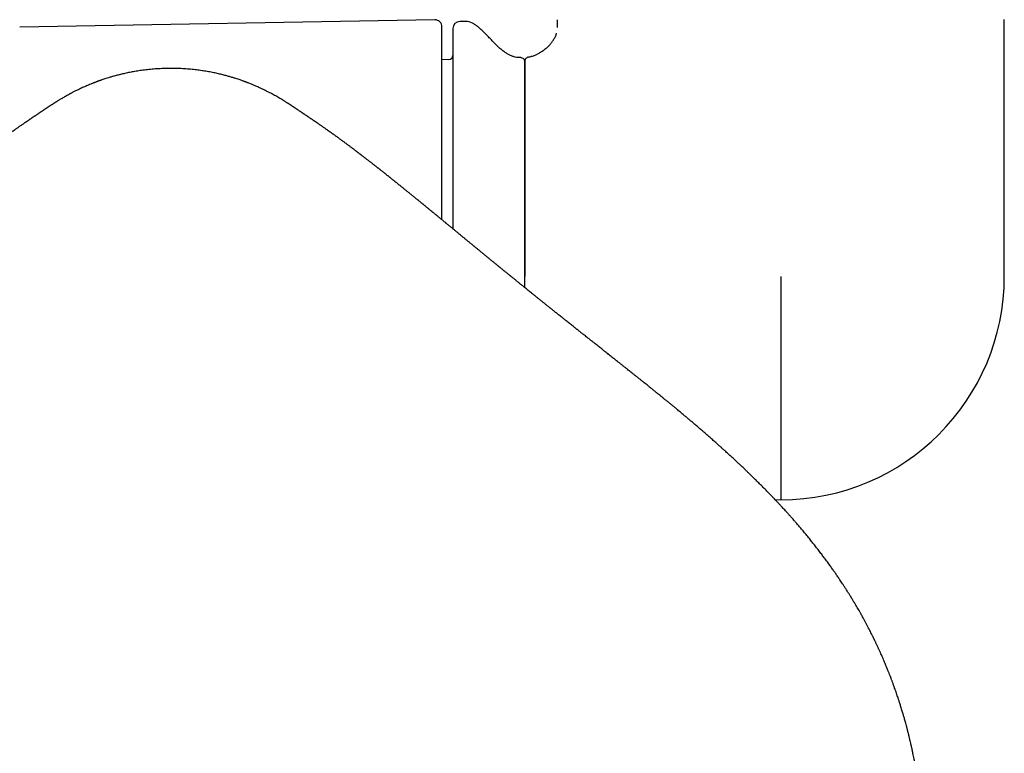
# Model space of a CAD drawing. Header units: millimetres. Extents: x 8 to 839, y 12 to 2009.
# Tile 8 of 22: x 364 to 435, y 844 to 897. Entities that reach past the tile are written whole.
import ezdxf

# ---------------------------------------------------------------- set-up
doc = ezdxf.new("R2010")
doc.units = ezdxf.units.MM

msp = doc.modelspace()

# ---------------------------------------------------------------- linework, layer by layer
at = {"color": 7, "linetype": 'Continuous', "lineweight": 30}
for p, q in [((394.118, 896.897), (364.109, 896.374)), ((396.339, 896.781), (395.918, 896.774)), ((402.977, 896.34), (402.977, 896.912)), ((435.277, 878.34), (435.277, 896.915)), ((394.627, 882.443), (394.627, 896.398)), ((395.137, 894.03), (394.627, 894.012)), ((400.627, 878.34), (400.627, 893.862)), ((400.627, 877.526), (400.627, 878.34)), ((419.127, 878.34), (419.127, 862.19)), ((418.708, 862.198), (419.127, 862.19))]:
    msp.add_line(p, q, dxfattribs=at)
for centre, radius, start, end in [((394.127, 896.398), 0.5, 0, 91), ((395.927, 896.274), 0.5, 91, 180), ((396.356, 895.781), 1, 61.78971, 91), ((395.127, 894.33), 0.3, 272, 0), ((400.327, 893.862), 0.3, 0, 90.84118), ((419.127, 878.34), 16.15, 270, 0)]:
    msp.add_arc(centre, radius, start, end, dxfattribs=at)
for points, knots in [([(395.427, 896.274), (395.427, 896.272), (395.427, 896.269), (395.427, 896.246), (395.427, 896.208), (395.427, 896.154), (395.427, 896.085), (395.427, 895.999), (395.427, 895.899), (395.427, 895.785), (395.427, 895.659), (395.427, 895.519), (395.427, 895.366), (395.427, 895.198), (395.427, 895.006), (395.427, 894.786), (395.427, 894.536), (395.427, 894.267), (395.427, 893.981), (395.427, 893.676), (395.427, 893.329), (395.427, 892.937), (395.427, 892.494), (395.427, 892.028), (395.427, 891.538), (395.427, 891.053), (395.427, 890.58), (395.427, 890.122), (395.427, 889.65), (395.427, 889.165), (395.427, 888.667), (395.427, 888.183), (395.427, 887.717), (395.427, 887.272), (395.427, 886.82), (395.427, 886.361), (395.427, 885.895), (395.427, 885.422), (395.427, 884.931), (395.427, 884.421), (395.427, 883.895), (395.427, 883.364), (395.427, 882.827), (395.427, 882.301), (395.427, 881.951), (395.427, 881.783)], [0, 0, 0, 0, 0.021284, 0.042529, 0.063756, 0.084981, 0.106223, 0.127501, 0.149756, 0.170409, 0.191038, 0.211658, 0.232287, 0.252941, 0.273637, 0.298125, 0.322559, 0.346967, 0.371378, 0.395819, 0.420319, 0.450323, 0.480254, 0.510163, 0.540102, 0.57012, 0.595131, 0.620085, 0.645012, 0.669941, 0.694902, 0.719925, 0.740918, 0.761869, 0.782796, 0.803716, 0.824646, 0.845604, 0.866608, 0.889172, 0.911692, 0.93419, 0.956687, 0.979205, 1, 1, 1, 1]), ([(400.323, 894.165), (400.261, 894.165), (400.123, 894.165), (399.914, 894.204), (399.698, 894.272), (399.49, 894.365), (399.29, 894.48), (399.084, 894.621), (398.874, 894.789), (398.661, 894.982), (398.455, 895.184), (398.253, 895.394), (398.054, 895.607), (397.856, 895.817), (397.657, 896.02), (397.455, 896.212), (397.246, 896.389), (397.04, 896.542), (396.896, 896.623), (396.83, 896.66)], [0, 0, 0, 0, 0.042377, 0.093659, 0.144762, 0.19635, 0.24882, 0.302334, 0.366695, 0.432165, 0.498245, 0.564305, 0.631073, 0.69692, 0.761651, 0.825135, 0.887365, 0.948526, 1, 1, 1, 1]), ([(400.87, 894.202), (400.952, 894.22), (401.118, 894.258), (401.361, 894.349), (401.6, 894.462), (401.831, 894.598), (402.051, 894.754), (402.257, 894.927), (402.439, 895.111), (402.595, 895.302), (402.727, 895.497), (402.832, 895.701), (402.895, 895.847), (402.914, 895.928), (402.915, 895.935)], [0, 0, 0, 0, 0.089865, 0.182404, 0.277007, 0.372934, 0.469382, 0.565538, 0.660633, 0.746304, 0.83013, 0.911893, 0.991617, 1, 1, 1, 1]), ([(400.87, 894.202), (400.845, 894.195), (400.795, 894.181), (400.729, 894.137), (400.673, 894.074), (400.634, 893.995), (400.629, 893.936), (400.627, 893.907)], [0, 0, 0, 0, 0.183799, 0.37612, 0.5706, 0.793141, 1, 1, 1, 1]), ([(400.627, 893.907), (400.627, 893.904), (400.627, 893.898), (400.627, 893.847), (400.627, 893.768), (400.627, 893.658), (400.627, 893.517), (400.627, 893.35), (400.627, 893.159), (400.627, 892.946), (400.627, 892.707), (400.627, 892.444), (400.627, 892.155), (400.627, 891.842), (400.627, 891.506), (400.627, 891.146), (400.627, 890.764), (400.627, 890.362), (400.627, 889.943), (400.627, 889.506), (400.627, 889.05), (400.627, 888.573), (400.627, 888.075), (400.627, 887.557), (400.627, 887.023), (400.627, 886.474), (400.627, 885.914), (400.627, 885.344), (400.627, 884.766), (400.627, 884.176), (400.627, 883.539), (400.627, 882.853), (400.627, 882.117), (400.627, 881.372), (400.627, 880.62), (400.627, 879.862), (400.627, 879.354), (400.627, 879.101)], [0, 0, 0, 0, 0.029262, 0.058528, 0.087798, 0.11707, 0.146342, 0.175614, 0.203213, 0.230812, 0.25841, 0.286009, 0.313606, 0.341204, 0.368802, 0.396399, 0.423996, 0.451593, 0.478697, 0.505801, 0.532905, 0.560009, 0.587606, 0.615203, 0.6428, 0.670396, 0.697993, 0.725097, 0.752201, 0.779305, 0.806408, 0.838674, 0.870939, 0.903204, 0.935469, 0.967735, 1, 1, 1, 1]), ([(375.04, 893.387), (374.866, 893.386), (374.528, 893.383), (374.034, 893.357), (373.569, 893.32), (373.132, 893.271), (372.724, 893.214), (372.343, 893.151), (371.98, 893.082), (371.636, 893.008), (371.314, 892.93), (371.023, 892.855), (370.765, 892.782), (370.542, 892.715), (370.352, 892.655), (370.195, 892.604), (370.072, 892.562), (369.981, 892.531), (369.915, 892.507), (369.864, 892.489), (369.826, 892.476), (369.797, 892.465), (369.759, 892.451), (369.705, 892.431), (369.638, 892.406), (369.566, 892.379), (369.491, 892.35), (369.418, 892.322), (369.309, 892.278), (369.17, 892.222), (369.009, 892.154), (368.862, 892.09), (368.721, 892.027), (368.574, 891.96), (368.417, 891.886), (368.276, 891.818), (368.153, 891.758), (368.055, 891.708), (367.963, 891.661), (367.884, 891.62), (367.822, 891.587), (367.774, 891.561), (367.731, 891.539), (367.682, 891.512), (367.622, 891.48), (367.555, 891.443), (367.463, 891.391), (367.352, 891.328), (367.228, 891.257), (367.117, 891.191), (367.019, 891.133), (366.94, 891.085), (366.873, 891.044), (366.815, 891.008), (366.765, 890.977), (366.721, 890.948), (366.678, 890.921), (366.63, 890.891), (366.578, 890.857), (366.524, 890.823), (366.471, 890.788), (366.425, 890.758), (366.386, 890.733), (366.348, 890.708), (366.31, 890.683), (366.272, 890.658), (366.237, 890.634), (366.2, 890.61), (366.163, 890.586), (366.128, 890.562), (366.093, 890.539), (366.063, 890.518), (366.038, 890.502), (366.02, 890.49), (366.002, 890.478), (365.985, 890.467), (365.967, 890.455), (365.947, 890.441), (365.919, 890.422), (365.88, 890.396), (365.828, 890.361), (365.767, 890.32), (365.722, 890.29), (365.698, 890.273)], [0, 0, 0, 0, 0.033595, 0.065393, 0.095408, 0.123652, 0.150139, 0.174881, 0.197891, 0.221215, 0.24247, 0.26167, 0.278826, 0.293946, 0.306396, 0.317035, 0.325867, 0.331308, 0.335738, 0.339502, 0.342006, 0.343537, 0.346481, 0.35139, 0.356626, 0.362896, 0.36913, 0.375148, 0.380951, 0.396315, 0.409936, 0.421851, 0.433881, 0.44775, 0.462941, 0.47947, 0.490037, 0.500767, 0.510431, 0.518913, 0.526213, 0.530353, 0.534851, 0.540513, 0.547342, 0.555338, 0.56388, 0.579961, 0.595438, 0.610291, 0.623803, 0.635701, 0.646207, 0.655435, 0.663382, 0.670352, 0.678953, 0.689239, 0.701225, 0.714919, 0.728472, 0.740647, 0.751445, 0.761386, 0.776664, 0.793419, 0.811552, 0.830604, 0.846188, 0.862313, 0.878448, 0.892972, 0.900496, 0.907456, 0.91385, 0.919679, 0.924998, 0.931035, 0.938291, 0.950258, 0.964532, 0.981113, 1, 1, 1, 1]), ([(384.382, 890.273), (384.357, 890.29), (384.309, 890.323), (384.244, 890.367), (384.188, 890.404), (384.142, 890.435), (384.103, 890.462), (384.069, 890.484), (384.041, 890.503), (384.017, 890.519), (383.995, 890.533), (383.972, 890.548), (383.947, 890.565), (383.92, 890.583), (383.891, 890.602), (383.862, 890.621), (383.831, 890.642), (383.798, 890.664), (383.764, 890.686), (383.73, 890.709), (383.696, 890.731), (383.666, 890.751), (383.639, 890.769), (383.615, 890.784), (383.592, 890.8), (383.564, 890.817), (383.532, 890.838), (383.486, 890.868), (383.424, 890.907), (383.346, 890.957), (383.252, 891.015), (383.14, 891.085), (382.99, 891.175), (382.839, 891.264), (382.689, 891.351), (382.541, 891.434), (382.397, 891.513), (382.266, 891.583), (382.145, 891.647), (382.036, 891.702), (381.935, 891.754), (381.847, 891.797), (381.77, 891.835), (381.695, 891.871), (381.607, 891.913), (381.502, 891.962), (381.38, 892.018), (381.242, 892.08), (381.087, 892.147), (380.937, 892.21), (380.798, 892.267), (380.684, 892.313), (380.591, 892.349), (380.524, 892.375), (380.479, 892.392), (380.447, 892.404), (380.42, 892.414), (380.386, 892.427), (380.334, 892.447), (380.258, 892.474), (380.157, 892.51), (380.032, 892.554), (379.884, 892.604), (379.708, 892.662), (379.502, 892.726), (379.265, 892.796), (379, 892.87), (378.707, 892.945), (378.385, 893.021), (378.034, 893.095), (377.666, 893.164), (377.281, 893.225), (376.881, 893.279), (376.457, 893.324), (376.007, 893.359), (375.532, 893.383), (375.207, 893.386), (375.04, 893.387)], [0, 0, 0, 0, 0.018947, 0.036249, 0.051905, 0.065916, 0.07848, 0.089898, 0.09962, 0.108328, 0.116556, 0.126126, 0.137189, 0.14974, 0.163776, 0.17907, 0.194022, 0.208315, 0.22172, 0.234504, 0.246278, 0.256716, 0.265517, 0.273083, 0.279669, 0.286609, 0.294107, 0.30217, 0.315993, 0.330758, 0.345316, 0.365073, 0.386187, 0.406516, 0.42519, 0.443826, 0.459993, 0.475101, 0.487639, 0.499258, 0.509989, 0.519833, 0.526635, 0.533795, 0.542199, 0.551859, 0.562782, 0.574975, 0.588441, 0.603186, 0.613728, 0.623935, 0.632176, 0.637044, 0.640785, 0.643401, 0.645069, 0.647394, 0.650773, 0.656229, 0.663222, 0.671754, 0.681832, 0.693458, 0.707573, 0.723463, 0.741134, 0.760598, 0.781862, 0.804938, 0.829838, 0.854276, 0.880269, 0.907827, 0.936961, 0.967683, 1, 1, 1, 1]), ([(365.698, 890.273), (365.694, 890.271), (365.688, 890.267), (365.678, 890.26), (365.67, 890.254), (365.662, 890.249), (365.654, 890.244), (365.647, 890.239), (365.637, 890.232), (365.624, 890.223), (365.609, 890.213), (365.592, 890.202), (365.575, 890.19), (365.555, 890.177), (365.537, 890.165), (365.519, 890.153), (365.497, 890.138), (365.47, 890.12), (365.436, 890.098), (365.396, 890.071), (365.35, 890.04), (365.298, 890.006), (365.248, 889.972), (365.202, 889.941), (365.163, 889.915), (365.125, 889.89), (365.086, 889.863), (365.042, 889.834), (364.993, 889.801), (364.938, 889.764), (364.881, 889.725), (364.823, 889.686), (364.769, 889.649), (364.719, 889.616), (364.674, 889.585), (364.635, 889.558), (364.6, 889.534), (364.566, 889.511), (364.53, 889.486), (364.487, 889.457), (364.436, 889.422), (364.38, 889.383), (364.303, 889.33), (364.21, 889.266), (364.108, 889.195), (364.014, 889.129), (363.929, 889.07), (363.846, 889.012), (363.778, 888.963), (363.722, 888.924), (363.677, 888.892), (363.629, 888.858), (363.577, 888.821), (363.525, 888.784), (363.477, 888.75), (363.434, 888.719), (363.392, 888.689), (363.345, 888.655), (363.293, 888.618), (363.24, 888.579), (363.188, 888.542), (363.14, 888.508), (363.091, 888.472), (363.035, 888.431), (362.972, 888.386), (362.905, 888.337), (362.838, 888.288), (362.772, 888.24), (362.705, 888.19), (362.634, 888.138), (362.558, 888.082), (362.48, 888.024), (362.402, 887.967), (362.326, 887.91), (362.25, 887.854), (362.172, 887.795), (362.092, 887.735), (362.013, 887.677), (361.938, 887.62), (361.852, 887.556), (361.752, 887.48), (361.646, 887.399), (361.538, 887.318), (361.435, 887.239), (361.339, 887.166), (361.268, 887.112), (361.216, 887.072), (361.168, 887.035), (361.116, 886.995), (361.065, 886.955), (361.018, 886.919), (360.973, 886.884), (360.924, 886.847), (360.868, 886.803), (360.808, 886.756), (360.746, 886.709), (360.688, 886.663), (360.633, 886.621), (360.582, 886.581), (360.533, 886.543), (360.483, 886.504), (360.43, 886.462), (360.373, 886.417), (360.317, 886.374), (360.264, 886.332), (360.21, 886.29), (360.154, 886.246), (360.096, 886.2), (360.041, 886.157), (359.993, 886.119), (359.954, 886.088), (359.92, 886.062), (359.884, 886.034), (359.841, 886), (359.791, 885.96), (359.737, 885.917), (359.686, 885.876), (359.627, 885.83), (359.556, 885.774), (359.471, 885.706), (359.388, 885.64), (359.311, 885.579), (359.24, 885.522), (359.18, 885.474), (359.129, 885.433), (359.084, 885.398), (359.034, 885.357), (358.981, 885.315), (358.931, 885.274), (358.887, 885.24), (358.85, 885.21), (358.812, 885.18), (358.769, 885.144), (358.719, 885.104), (358.661, 885.058), (358.602, 885.011), (358.545, 884.965), (358.496, 884.925), (358.452, 884.89), (358.41, 884.855), (358.367, 884.821), (358.318, 884.782), (358.263, 884.737), (358.205, 884.69), (358.153, 884.648), (358.105, 884.609), (358.054, 884.568), (357.991, 884.517), (357.92, 884.459), (357.847, 884.4), (357.773, 884.34), (357.695, 884.277), (357.609, 884.207), (357.524, 884.137), (357.444, 884.072), (357.378, 884.019), (357.32, 883.972), (357.267, 883.928), (357.207, 883.88), (357.143, 883.827), (357.08, 883.776), (357.028, 883.733), (356.988, 883.701), (356.957, 883.675), (356.924, 883.648), (356.883, 883.615), (356.835, 883.575), (356.783, 883.533), (356.735, 883.494), (356.695, 883.461), (356.661, 883.434), (356.627, 883.405), (356.587, 883.373), (356.54, 883.335), (356.487, 883.291), (356.424, 883.239), (356.352, 883.18), (356.272, 883.115), (356.191, 883.049), (356.103, 882.976), (356.013, 882.902), (355.924, 882.829), (355.837, 882.758), (355.747, 882.684), (355.66, 882.613), (355.585, 882.551), (355.525, 882.502), (355.465, 882.452), (355.401, 882.399), (355.333, 882.344), (355.267, 882.289), (355.212, 882.244), (355.166, 882.206), (355.122, 882.17), (355.068, 882.126), (355.004, 882.073), (354.936, 882.017), (354.871, 881.963), (354.8, 881.904), (354.721, 881.839), (354.63, 881.764), (354.535, 881.686), (354.446, 881.613), (354.363, 881.545), (354.285, 881.48), (354.2, 881.41), (354.117, 881.341), (354.043, 881.281), (353.987, 881.235), (353.94, 881.196), (353.895, 881.159), (353.845, 881.117), (353.788, 881.07), (353.726, 881.019), (353.665, 880.969), (353.605, 880.919), (353.547, 880.872), (353.493, 880.827), (353.44, 880.784), (353.387, 880.74), (353.325, 880.688), (353.257, 880.633), (353.193, 880.58), (353.138, 880.535), (353.09, 880.496), (353.041, 880.455), (352.982, 880.406), (352.918, 880.354), (352.848, 880.296), (352.78, 880.24), (352.714, 880.186), (352.655, 880.137), (352.597, 880.09), (352.537, 880.041), (352.471, 879.987), (352.401, 879.928), (352.33, 879.87), (352.267, 879.819), (352.21, 879.772), (352.154, 879.726), (352.092, 879.675), (352.027, 879.622), (351.966, 879.572), (351.914, 879.529), (351.872, 879.495), (351.832, 879.463), (351.761, 879.404), (351.665, 879.325), (351.547, 879.229), (351.428, 879.132), (351.315, 879.04), (351.199, 878.944), (351.079, 878.846), (350.962, 878.751), (350.861, 878.669), (350.783, 878.605), (350.701, 878.539), (350.616, 878.469), (350.538, 878.406), (350.476, 878.356), (350.422, 878.312), (350.366, 878.266), (350.305, 878.216), (350.248, 878.17), (350.201, 878.132), (350.159, 878.098), (350.098, 878.049), (350.008, 877.976), (349.897, 877.885), (349.788, 877.797), (349.681, 877.71), (349.569, 877.62), (349.451, 877.525), (349.335, 877.431), (349.225, 877.342), (349.114, 877.253), (349.003, 877.163), (348.886, 877.068), (348.758, 876.966), (348.624, 876.858), (348.493, 876.752), (348.38, 876.662), (348.281, 876.582), (348.189, 876.508), (348.102, 876.438), (348.026, 876.377), (347.953, 876.319), (347.872, 876.254), (347.783, 876.183), (347.699, 876.116), (347.634, 876.063), (347.581, 876.021), (347.527, 875.977), (347.458, 875.922), (347.381, 875.861), (347.305, 875.801), (347.236, 875.746), (347.167, 875.69), (347.09, 875.629), (347.002, 875.558), (346.905, 875.481), (346.808, 875.404), (346.714, 875.329), (346.625, 875.258), (346.536, 875.187), (346.444, 875.114), (346.302, 875.001), (346.118, 874.854), (345.91, 874.689), (345.728, 874.544), (345.552, 874.405), (345.366, 874.257), (345.147, 874.084), (344.945, 873.924), (344.772, 873.786), (344.652, 873.691), (344.542, 873.604), (344.427, 873.513), (344.3, 873.413), (344.167, 873.307), (344.036, 873.203), (343.913, 873.106), (343.808, 873.023), (343.717, 872.951), (343.631, 872.883), (343.533, 872.805), (343.424, 872.718), (343.31, 872.629), (343.201, 872.542), (343.097, 872.46), (343.003, 872.385), (342.919, 872.318), (342.84, 872.256), (342.748, 872.183), (342.634, 872.093), (342.503, 871.988), (342.37, 871.883), (342.244, 871.782), (342.124, 871.687), (342.009, 871.596), (341.879, 871.492), (341.722, 871.367), (341.531, 871.214), (341.325, 871.05), (341.121, 870.886), (340.932, 870.735), (340.767, 870.603), (340.613, 870.479), (340.462, 870.357), (340.324, 870.246), (340.201, 870.147), (340.099, 870.064), (340.004, 869.988), (339.926, 869.925), (339.864, 869.875), (339.805, 869.827), (339.738, 869.772), (339.656, 869.705), (339.561, 869.628), (339.454, 869.541), (339.338, 869.446), (339.217, 869.347), (338.985, 869.158), (338.64, 868.873), (338.289, 868.582), (338.048, 868.381), (337.93, 868.282), (337.832, 868.2), (337.756, 868.135), (337.701, 868.089), (337.659, 868.054), (337.617, 868.018), (337.56, 867.97), (337.483, 867.905), (337.386, 867.823), (337.195, 867.66), (336.927, 867.431), (336.599, 867.148), (336.353, 866.934), (336.18, 866.782), (336.069, 866.685), (335.955, 866.585), (335.839, 866.482), (335.721, 866.378), (335.601, 866.27), (335.483, 866.165), (335.384, 866.077), (335.31, 866.01), (335.261, 865.966), (335.224, 865.933), (335.191, 865.903), (335.146, 865.862), (335.077, 865.8), (334.98, 865.712), (334.84, 865.584), (334.668, 865.427), (334.476, 865.25), (334.296, 865.083), (334.128, 864.926), (333.971, 864.778), (333.837, 864.652), (333.725, 864.546), (333.631, 864.456), (333.542, 864.371), (333.462, 864.295), (333.397, 864.232), (333.337, 864.174), (333.268, 864.107), (333.176, 864.018), (333.059, 863.905), (332.925, 863.773), (332.78, 863.631), (332.631, 863.484), (332.472, 863.325), (332.303, 863.155), (332.122, 862.973), (331.942, 862.789), (331.765, 862.608), (331.6, 862.437), (331.454, 862.284), (331.329, 862.153), (331.225, 862.043), (331.141, 861.954), (331.066, 861.873), (330.985, 861.787), (330.886, 861.68), (330.775, 861.56), (330.643, 861.415), (330.499, 861.257), (330.349, 861.091), (330.212, 860.937), (330.082, 860.79), (329.95, 860.639), (329.797, 860.463), (329.62, 860.257), (329.418, 860.018), (329.2, 859.757), (328.967, 859.473), (328.738, 859.19), (328.516, 858.91), (328.307, 858.641), (328.101, 858.372), (327.905, 858.113), (327.708, 857.849), (327.514, 857.583), (327.324, 857.319), (327.154, 857.08), (327.005, 856.865), (326.888, 856.695), (326.797, 856.562), (326.725, 856.455), (326.649, 856.343), (326.564, 856.214), (326.467, 856.067), (326.372, 855.923), (326.282, 855.783), (326.199, 855.654), (326.116, 855.524), (326.041, 855.403), (325.981, 855.307), (325.936, 855.235), (325.904, 855.183), (325.878, 855.14), (325.85, 855.095), (325.812, 855.033), (325.759, 854.946), (325.696, 854.841), (325.63, 854.731), (325.566, 854.624), (325.507, 854.523), (325.451, 854.428), (325.398, 854.338), (325.334, 854.227), (325.255, 854.087), (325.156, 853.912), (325.07, 853.758), (325.004, 853.638), (324.962, 853.561), (324.928, 853.5), (324.901, 853.449), (324.873, 853.397), (324.838, 853.333), (324.793, 853.249), (324.739, 853.148), (324.681, 853.037), (324.622, 852.923), (324.564, 852.811), (324.508, 852.702), (324.445, 852.579), (324.378, 852.444), (324.31, 852.307), (324.258, 852.202), (324.222, 852.128), (324.196, 852.074), (324.166, 852.012), (324.117, 851.91), (324.052, 851.774), (323.977, 851.613), (323.909, 851.467), (323.848, 851.334), (323.788, 851.202), (323.721, 851.052), (323.646, 850.884), (323.57, 850.708), (323.498, 850.542), (323.434, 850.391), (323.374, 850.247), (323.304, 850.077), (323.226, 849.885), (323.14, 849.669), (323.058, 849.46), (322.982, 849.261), (322.922, 849.103), (322.874, 848.973), (322.832, 848.859), (322.788, 848.739), (322.747, 848.624), (322.709, 848.519), (322.672, 848.414), (322.623, 848.274), (322.567, 848.112), (322.507, 847.932), (322.457, 847.782), (322.413, 847.647), (322.371, 847.518), (322.325, 847.375), (322.279, 847.23), (322.226, 847.057), (322.167, 846.865), (322.113, 846.682), (322.073, 846.543), (322.042, 846.436), (322.009, 846.321), (321.974, 846.197), (321.937, 846.062), (321.898, 845.916), (321.855, 845.757), (321.82, 845.622), (321.794, 845.521), (321.778, 845.457), (321.761, 845.392), (321.742, 845.316), (321.721, 845.232), (321.701, 845.149), (321.682, 845.072), (321.664, 844.994), (321.642, 844.905), (321.616, 844.795), (321.598, 844.714), (321.587, 844.67)], [0, 0, 0, 0, 0.002446, 0.004503, 0.006164, 0.007465, 0.008607, 0.009618, 0.010891, 0.012518, 0.01435, 0.016024, 0.018113, 0.019935, 0.021653, 0.023272, 0.024801, 0.02704, 0.029543, 0.032329, 0.035392, 0.038732, 0.042297, 0.044785, 0.047027, 0.049028, 0.051095, 0.053376, 0.055873, 0.058585, 0.061514, 0.064311, 0.06695, 0.069316, 0.071409, 0.073226, 0.074769, 0.076078, 0.07758, 0.079389, 0.081504, 0.083927, 0.08645, 0.091106, 0.09536, 0.098845, 0.102156, 0.105306, 0.108408, 0.109972, 0.111607, 0.113396, 0.11534, 0.117346, 0.119115, 0.120624, 0.122013, 0.123692, 0.125613, 0.127591, 0.129414, 0.13108, 0.132638, 0.134623, 0.136854, 0.139175, 0.141478, 0.143738, 0.145883, 0.148299, 0.15084, 0.15351, 0.156048, 0.158483, 0.160945, 0.163467, 0.166056, 0.168647, 0.170963, 0.173204, 0.176718, 0.180346, 0.183152, 0.186633, 0.189841, 0.191877, 0.193059, 0.19453, 0.196196, 0.197733, 0.199115, 0.200343, 0.201764, 0.203435, 0.205309, 0.207079, 0.208816, 0.210383, 0.211853, 0.21324, 0.214593, 0.216163, 0.217854, 0.219459, 0.220887, 0.222353, 0.224041, 0.225615, 0.227244, 0.228605, 0.229675, 0.23048, 0.231436, 0.232605, 0.234031, 0.235581, 0.237, 0.238282, 0.2404, 0.242744, 0.245141, 0.247084, 0.248931, 0.250825, 0.251831, 0.25299, 0.254303, 0.255767, 0.257148, 0.258284, 0.259138, 0.260057, 0.261192, 0.262539, 0.263885, 0.265619, 0.267062, 0.268242, 0.26935, 0.270425, 0.27145, 0.272625, 0.274056, 0.275623, 0.276937, 0.27798, 0.279167, 0.280697, 0.282632, 0.284462, 0.28605, 0.288001, 0.290164, 0.292293, 0.294141, 0.295878, 0.297003, 0.298252, 0.299653, 0.301204, 0.302773, 0.304095, 0.304883, 0.305544, 0.306254, 0.307201, 0.308383, 0.309604, 0.310777, 0.311662, 0.312357, 0.313096, 0.314048, 0.315076, 0.316263, 0.317684, 0.319339, 0.321116, 0.323068, 0.324736, 0.326989, 0.329049, 0.330605, 0.332679, 0.334935, 0.33627, 0.337533, 0.338824, 0.340174, 0.341635, 0.343144, 0.3444, 0.345186, 0.34606, 0.34719, 0.348575, 0.3501, 0.351479, 0.352698, 0.354559, 0.356424, 0.358377, 0.360432, 0.361967, 0.363451, 0.365185, 0.367209, 0.368597, 0.369739, 0.370636, 0.371466, 0.372494, 0.373721, 0.374917, 0.376271, 0.377406, 0.378564, 0.379752, 0.380656, 0.381731, 0.382978, 0.384394, 0.385751, 0.386837, 0.387648, 0.388605, 0.389802, 0.391162, 0.392399, 0.393943, 0.395172, 0.396297, 0.397421, 0.398554, 0.399819, 0.401278, 0.402694, 0.403936, 0.404918, 0.406011, 0.407212, 0.40852, 0.409737, 0.410728, 0.411519, 0.412166, 0.412986, 0.415629, 0.417703, 0.419705, 0.422355, 0.424068, 0.426288, 0.429111, 0.430621, 0.431921, 0.433436, 0.435183, 0.436657, 0.437739, 0.438576, 0.439625, 0.440851, 0.44193, 0.442781, 0.443432, 0.444205, 0.446106, 0.448348, 0.450259, 0.452008, 0.454141, 0.456306, 0.458342, 0.460359, 0.46219, 0.464233, 0.46629, 0.468406, 0.470948, 0.473356, 0.475278, 0.47683, 0.478544, 0.48008, 0.481345, 0.482491, 0.483876, 0.485533, 0.487067, 0.488187, 0.488879, 0.489785, 0.490988, 0.492429, 0.493733, 0.494835, 0.495933, 0.497209, 0.498745, 0.500394, 0.502125, 0.503622, 0.505117, 0.506606, 0.508061, 0.509751, 0.513693, 0.517237, 0.520066, 0.522667, 0.525886, 0.529196, 0.533371, 0.535704, 0.537623, 0.539193, 0.541015, 0.543162, 0.545315, 0.547416, 0.549443, 0.551202, 0.552453, 0.553764, 0.555338, 0.557144, 0.558953, 0.560721, 0.56235, 0.563866, 0.56519, 0.566334, 0.567591, 0.569536, 0.571708, 0.573792, 0.575781, 0.577668, 0.579445, 0.581147, 0.583815, 0.586774, 0.590131, 0.593434, 0.59634, 0.598954, 0.601155, 0.603504, 0.606024, 0.607596, 0.609231, 0.610798, 0.612004, 0.612857, 0.613694, 0.614749, 0.616021, 0.61751, 0.619182, 0.621036, 0.622931, 0.624846, 0.631849, 0.639106, 0.641279, 0.643143, 0.644672, 0.645869, 0.646733, 0.647268, 0.647835, 0.648725, 0.649937, 0.65147, 0.653322, 0.658959, 0.664162, 0.668935, 0.67067, 0.672445, 0.67426, 0.676115, 0.67801, 0.679945, 0.681919, 0.683701, 0.6847, 0.685488, 0.686064, 0.686492, 0.687104, 0.688264, 0.689829, 0.691798, 0.695086, 0.698223, 0.701169, 0.703926, 0.706493, 0.708925, 0.710517, 0.712072, 0.71359, 0.714955, 0.716022, 0.716867, 0.717923, 0.719505, 0.721462, 0.723787, 0.726262, 0.728769, 0.731307, 0.734337, 0.737409, 0.740522, 0.743608, 0.746515, 0.749055, 0.751229, 0.753041, 0.75451, 0.75561, 0.757031, 0.75878, 0.760847, 0.762938, 0.765861, 0.76856, 0.771034, 0.773308, 0.775704, 0.77833, 0.781787, 0.785576, 0.7897, 0.794156, 0.798945, 0.802938, 0.807131, 0.811308, 0.815237, 0.818917, 0.823243, 0.827174, 0.830715, 0.83387, 0.836644, 0.838255, 0.83972, 0.841336, 0.84322, 0.84537, 0.847787, 0.849561, 0.851455, 0.85344, 0.855205, 0.856662, 0.857592, 0.858333, 0.858885, 0.859443, 0.86029, 0.86158, 0.863197, 0.86481, 0.866338, 0.867782, 0.869143, 0.87042, 0.871631, 0.873873, 0.876359, 0.879091, 0.880376, 0.881454, 0.882319, 0.88297, 0.883582, 0.884508, 0.885692, 0.887136, 0.888759, 0.890355, 0.891912, 0.89343, 0.89491, 0.897048, 0.899019, 0.900622, 0.90139, 0.902046, 0.902869, 0.903951, 0.906273, 0.908507, 0.910562, 0.912236, 0.913989, 0.915936, 0.918355, 0.920858, 0.923071, 0.925109, 0.926979, 0.928868, 0.931975, 0.934713, 0.937554, 0.940276, 0.942657, 0.943893, 0.945439, 0.947167, 0.948682, 0.949972, 0.951332, 0.952851, 0.955465, 0.957754, 0.95993, 0.961369, 0.963044, 0.965014, 0.966984, 0.968721, 0.971796, 0.974506, 0.975867, 0.977213, 0.978699, 0.98032, 0.98207, 0.983931, 0.985993, 0.988216, 0.989182, 0.989879, 0.990678, 0.991674, 0.992804, 0.993885, 0.994851, 0.995779, 0.996906, 0.998313, 1, 1, 1, 1]), ([(428.492, 844.67), (428.482, 844.716), (428.462, 844.8), (428.436, 844.914), (428.413, 845.006), (428.394, 845.087), (428.374, 845.167), (428.354, 845.251), (428.334, 845.331), (428.316, 845.402), (428.302, 845.459), (428.287, 845.516), (428.27, 845.582), (428.249, 845.664), (428.217, 845.785), (428.178, 845.931), (428.133, 846.096), (428.092, 846.246), (428.053, 846.383), (428.017, 846.508), (427.981, 846.631), (427.943, 846.761), (427.901, 846.902), (427.854, 847.056), (427.809, 847.203), (427.765, 847.343), (427.726, 847.466), (427.689, 847.581), (427.656, 847.683), (427.626, 847.774), (427.589, 847.885), (427.542, 848.025), (427.481, 848.203), (427.417, 848.388), (427.361, 848.546), (427.315, 848.675), (427.275, 848.784), (427.234, 848.895), (427.197, 848.997), (427.164, 849.085), (427.121, 849.199), (427.063, 849.352), (426.989, 849.542), (426.923, 849.711), (426.866, 849.855), (426.816, 849.978), (426.768, 850.096), (426.716, 850.222), (426.658, 850.362), (426.587, 850.529), (426.507, 850.715), (426.432, 850.888), (426.367, 851.035), (426.318, 851.143), (426.275, 851.24), (426.232, 851.333), (426.192, 851.421), (426.152, 851.509), (426.112, 851.595), (426.069, 851.687), (426.024, 851.781), (425.98, 851.875), (425.938, 851.963), (425.902, 852.037), (425.871, 852.1), (425.841, 852.162), (425.807, 852.232), (425.767, 852.314), (425.683, 852.482), (425.553, 852.741), (425.416, 853.005), (425.317, 853.191), (425.268, 853.285), (425.227, 853.361), (425.194, 853.421), (425.162, 853.481), (425.119, 853.559), (425.062, 853.664), (424.995, 853.784), (424.915, 853.929), (424.827, 854.084), (424.734, 854.247), (424.642, 854.406), (424.545, 854.571), (424.458, 854.718), (424.385, 854.84), (424.332, 854.928), (424.285, 855.006), (424.247, 855.068), (424.216, 855.117), (424.188, 855.164), (424.154, 855.219), (424.109, 855.29), (424.054, 855.379), (423.988, 855.485), (423.913, 855.602), (423.819, 855.751), (423.711, 855.917), (423.595, 856.095), (423.492, 856.251), (423.403, 856.384), (423.322, 856.504), (423.242, 856.622), (423.142, 856.769), (423.014, 856.952), (422.857, 857.177), (422.679, 857.427), (422.48, 857.701), (422.277, 857.977), (422.072, 858.25), (421.87, 858.516), (421.661, 858.786), (421.453, 859.05), (421.236, 859.321), (421.013, 859.595), (420.786, 859.87), (420.575, 860.121), (420.38, 860.35), (420.212, 860.545), (420.07, 860.708), (419.948, 860.847), (419.824, 860.987), (419.691, 861.135), (419.567, 861.273), (419.453, 861.398), (419.352, 861.509), (419.251, 861.618), (419.156, 861.721), (419.074, 861.809), (419.006, 861.882), (418.947, 861.945), (418.875, 862.022), (418.778, 862.125), (418.647, 862.262), (418.491, 862.425), (418.291, 862.633), (418.054, 862.876), (417.789, 863.143), (417.528, 863.406), (417.31, 863.621), (417.138, 863.79), (417.016, 863.909), (416.91, 864.013), (416.822, 864.098), (416.751, 864.167), (416.687, 864.228), (416.618, 864.295), (416.534, 864.375), (416.439, 864.466), (416.339, 864.561), (416.237, 864.658), (416.11, 864.778), (415.954, 864.924), (415.765, 865.101), (415.594, 865.258), (415.446, 865.395), (415.325, 865.506), (415.208, 865.614), (415.102, 865.71), (415.014, 865.789), (414.946, 865.851), (414.898, 865.895), (414.86, 865.929), (414.821, 865.964), (414.77, 866.01), (414.704, 866.069), (414.624, 866.141), (414.487, 866.264), (414.299, 866.431), (414.067, 866.636), (413.843, 866.833), (413.621, 867.026), (413.395, 867.222), (413.158, 867.426), (412.954, 867.601), (412.79, 867.741), (412.679, 867.835), (412.585, 867.915), (412.511, 867.978), (412.458, 868.022), (412.422, 868.052), (412.392, 868.078), (412.354, 868.11), (412.304, 868.152), (412.24, 868.206), (412.157, 868.275), (412.054, 868.362), (411.932, 868.464), (411.803, 868.572), (411.65, 868.699), (411.477, 868.842), (411.284, 869.002), (411.094, 869.158), (410.906, 869.312), (410.725, 869.46), (410.563, 869.593), (410.427, 869.703), (410.323, 869.787), (410.249, 869.847), (410.194, 869.892), (410.145, 869.932), (410.083, 869.982), (409.979, 870.066), (409.842, 870.177), (409.68, 870.308), (409.528, 870.43), (409.384, 870.545), (409.241, 870.66), (409.09, 870.781), (408.929, 870.91), (408.761, 871.045), (408.596, 871.177), (408.44, 871.301), (408.297, 871.415), (408.164, 871.522), (408.022, 871.634), (407.866, 871.758), (407.69, 871.899), (407.508, 872.043), (407.339, 872.177), (407.201, 872.286), (407.087, 872.377), (406.978, 872.464), (406.859, 872.558), (406.735, 872.656), (406.612, 872.754), (406.494, 872.847), (406.388, 872.931), (406.284, 873.013), (406.173, 873.101), (406.048, 873.2), (405.915, 873.306), (405.78, 873.413), (405.659, 873.508), (405.559, 873.588), (405.475, 873.654), (405.389, 873.722), (405.29, 873.801), (405.178, 873.889), (405.057, 873.985), (404.943, 874.076), (404.844, 874.154), (404.766, 874.216), (404.697, 874.271), (404.626, 874.327), (404.551, 874.386), (404.48, 874.443), (404.419, 874.492), (404.361, 874.537), (404.292, 874.592), (404.207, 874.66), (404.101, 874.744), (403.983, 874.838), (403.858, 874.937), (403.735, 875.035), (403.622, 875.125), (403.516, 875.209), (403.414, 875.29), (403.308, 875.375), (403.192, 875.467), (403.085, 875.552), (402.995, 875.624), (402.932, 875.675), (402.874, 875.721), (402.815, 875.768), (402.749, 875.821), (402.675, 875.88), (402.602, 875.938), (402.541, 875.987), (402.494, 876.025), (402.454, 876.057), (402.409, 876.093), (402.352, 876.138), (402.28, 876.196), (402.201, 876.259), (402.125, 876.32), (402.055, 876.376), (401.981, 876.435), (401.895, 876.505), (401.803, 876.578), (401.714, 876.65), (401.633, 876.715), (401.552, 876.781), (401.464, 876.851), (401.373, 876.924), (401.287, 876.994), (401.208, 877.057), (401.134, 877.117), (401.04, 877.193), (400.93, 877.281), (400.797, 877.389), (400.677, 877.485), (400.566, 877.575), (400.473, 877.65), (400.386, 877.721), (400.304, 877.787), (400.223, 877.853), (400.134, 877.925), (400.047, 877.996), (399.97, 878.058), (399.913, 878.104), (399.865, 878.144), (399.814, 878.185), (399.755, 878.233), (399.695, 878.282), (399.642, 878.325), (399.598, 878.361), (399.555, 878.395), (399.507, 878.435), (399.435, 878.493), (399.35, 878.562), (399.255, 878.64), (399.159, 878.718), (399.066, 878.794), (398.981, 878.863), (398.916, 878.916), (398.864, 878.958), (398.814, 878.999), (398.757, 879.046), (398.69, 879.1), (398.625, 879.153), (398.571, 879.198), (398.522, 879.238), (398.471, 879.28), (398.404, 879.335), (398.33, 879.395), (398.261, 879.452), (398.199, 879.502), (398.132, 879.557), (398.052, 879.623), (397.965, 879.694), (397.884, 879.76), (397.809, 879.822), (397.737, 879.881), (397.665, 879.94), (397.596, 879.997), (397.533, 880.049), (397.475, 880.096), (397.419, 880.142), (397.362, 880.189), (397.298, 880.242), (397.23, 880.298), (397.159, 880.356), (397.092, 880.411), (397.032, 880.461), (396.98, 880.503), (396.93, 880.544), (396.873, 880.591), (396.8, 880.652), (396.721, 880.717), (396.645, 880.779), (396.582, 880.831), (396.529, 880.875), (396.48, 880.915), (396.433, 880.954), (396.381, 880.997), (396.322, 881.046), (396.259, 881.098), (396.2, 881.146), (396.148, 881.189), (396.095, 881.232), (396.033, 881.283), (395.961, 881.343), (395.886, 881.405), (395.815, 881.463), (395.751, 881.516), (395.69, 881.566), (395.629, 881.617), (395.562, 881.672), (395.49, 881.731), (395.417, 881.792), (395.345, 881.851), (395.269, 881.913), (395.193, 881.977), (395.113, 882.042), (395.039, 882.103), (394.975, 882.156), (394.923, 882.198), (394.876, 882.237), (394.826, 882.278), (394.769, 882.326), (394.704, 882.379), (394.637, 882.434), (394.57, 882.489), (394.503, 882.544), (394.433, 882.602), (394.361, 882.661), (394.292, 882.718), (394.234, 882.765), (394.183, 882.807), (394.129, 882.852), (394.066, 882.903), (394.006, 882.952), (393.955, 882.994), (393.914, 883.027), (393.875, 883.06), (393.83, 883.096), (393.776, 883.141), (393.71, 883.195), (393.642, 883.251), (393.578, 883.303), (393.523, 883.348), (393.478, 883.385), (393.441, 883.416), (393.408, 883.442), (393.373, 883.471), (393.334, 883.503), (393.289, 883.54), (393.242, 883.578), (393.196, 883.616), (393.157, 883.647), (393.123, 883.676), (393.087, 883.705), (393.043, 883.741), (392.971, 883.799), (392.88, 883.873), (392.778, 883.957), (392.686, 884.031), (392.596, 884.105), (392.499, 884.184), (392.407, 884.258), (392.323, 884.326), (392.245, 884.39), (392.16, 884.459), (392.076, 884.527), (392.003, 884.586), (391.94, 884.637), (391.875, 884.69), (391.808, 884.744), (391.745, 884.795), (391.693, 884.837), (391.646, 884.875), (391.598, 884.914), (391.545, 884.956), (391.483, 885.006), (391.42, 885.057), (391.358, 885.106), (391.307, 885.148), (391.262, 885.184), (391.223, 885.215), (391.184, 885.247), (391.138, 885.283), (391.081, 885.329), (391.018, 885.38), (390.956, 885.429), (390.904, 885.471), (390.856, 885.509), (390.809, 885.547), (390.759, 885.587), (390.705, 885.63), (390.645, 885.677), (390.583, 885.727), (390.525, 885.772), (390.473, 885.814), (390.421, 885.855), (390.364, 885.9), (390.303, 885.949), (390.244, 885.995), (390.195, 886.034), (390.156, 886.064), (390.121, 886.092), (390.081, 886.124), (390.031, 886.163), (389.976, 886.206), (389.922, 886.249), (389.862, 886.296), (389.796, 886.348), (389.718, 886.409), (389.642, 886.469), (389.57, 886.525), (389.503, 886.577), (389.434, 886.631), (389.357, 886.69), (389.282, 886.749), (389.212, 886.803), (389.155, 886.847), (389.103, 886.887), (389.05, 886.928), (388.997, 886.969), (388.944, 887.01), (388.895, 887.047), (388.852, 887.08), (388.817, 887.107), (388.787, 887.13), (388.757, 887.153), (388.72, 887.182), (388.675, 887.216), (388.626, 887.253), (388.578, 887.29), (388.533, 887.324), (388.493, 887.354), (388.453, 887.385), (388.409, 887.418), (388.358, 887.457), (388.305, 887.497), (388.254, 887.535), (388.21, 887.569), (388.157, 887.609), (388.09, 887.659), (388.005, 887.723), (387.917, 887.789), (387.831, 887.853), (387.747, 887.915), (387.662, 887.978), (387.576, 888.043), (387.489, 888.107), (387.404, 888.169), (387.326, 888.226), (387.252, 888.28), (387.182, 888.331), (387.113, 888.382), (387.047, 888.43), (386.988, 888.473), (386.932, 888.513), (386.876, 888.554), (386.815, 888.597), (386.754, 888.641), (386.698, 888.681), (386.65, 888.716), (386.606, 888.747), (386.561, 888.779), (386.512, 888.814), (386.462, 888.85), (386.415, 888.883), (386.357, 888.924), (386.287, 888.974), (386.203, 889.033), (386.118, 889.093), (386.029, 889.155), (385.952, 889.209), (385.884, 889.256), (385.828, 889.295), (385.77, 889.335), (385.71, 889.376), (385.653, 889.415), (385.602, 889.45), (385.558, 889.48), (385.522, 889.506), (385.488, 889.529), (385.454, 889.552), (385.416, 889.578), (385.372, 889.608), (385.324, 889.641), (385.27, 889.677), (385.215, 889.714), (385.156, 889.754), (385.097, 889.794), (385.041, 889.832), (384.99, 889.866), (384.945, 889.896), (384.901, 889.925), (384.856, 889.956), (384.803, 889.992), (384.746, 890.03), (384.69, 890.067), (384.643, 890.098), (384.608, 890.122), (384.583, 890.138), (384.564, 890.151), (384.546, 890.163), (384.527, 890.175), (384.508, 890.188), (384.488, 890.202), (384.47, 890.214), (384.454, 890.224), (384.443, 890.232), (384.434, 890.238), (384.426, 890.243), (384.419, 890.248), (384.412, 890.253), (384.406, 890.257), (384.398, 890.262), (384.39, 890.268), (384.385, 890.271), (384.382, 890.273)], [0, 0, 0, 0, 0.001763, 0.003218, 0.004364, 0.005336, 0.006362, 0.007445, 0.008554, 0.009428, 0.01014, 0.010766, 0.01161, 0.012705, 0.013942, 0.016282, 0.018381, 0.020332, 0.02211, 0.023708, 0.02523, 0.026919, 0.028758, 0.030753, 0.032931, 0.034546, 0.036243, 0.037753, 0.039058, 0.040236, 0.041339, 0.04342, 0.045747, 0.048374, 0.050714, 0.051994, 0.053477, 0.055057, 0.056399, 0.057494, 0.058575, 0.060951, 0.063629, 0.066146, 0.067677, 0.069411, 0.071088, 0.072445, 0.074487, 0.076743, 0.079216, 0.082043, 0.083745, 0.085205, 0.086482, 0.087709, 0.089005, 0.090087, 0.09129, 0.092545, 0.093839, 0.095174, 0.096449, 0.09746, 0.098266, 0.099061, 0.100022, 0.101147, 0.102437, 0.106992, 0.111929, 0.11349, 0.114812, 0.115881, 0.116699, 0.117343, 0.118449, 0.11996, 0.121779, 0.123532, 0.126077, 0.128369, 0.130496, 0.132855, 0.135462, 0.136778, 0.138115, 0.139251, 0.140146, 0.140802, 0.141387, 0.142161, 0.143187, 0.144466, 0.146, 0.147774, 0.149543, 0.152455, 0.155051, 0.15733, 0.15929, 0.160941, 0.162611, 0.164474, 0.167408, 0.170724, 0.174428, 0.178524, 0.183018, 0.186831, 0.190893, 0.195134, 0.19922, 0.203105, 0.207755, 0.212072, 0.216055, 0.219705, 0.223022, 0.225395, 0.227564, 0.229763, 0.23216, 0.234757, 0.236481, 0.238284, 0.240153, 0.241859, 0.243312, 0.244511, 0.245464, 0.246435, 0.248288, 0.25056, 0.253261, 0.256392, 0.260944, 0.265475, 0.269917, 0.274267, 0.276508, 0.278596, 0.280377, 0.28185, 0.283014, 0.283916, 0.285032, 0.286482, 0.288091, 0.289742, 0.291434, 0.293168, 0.296028, 0.299125, 0.302459, 0.304379, 0.306369, 0.308375, 0.310106, 0.311523, 0.312623, 0.313407, 0.313874, 0.314462, 0.315288, 0.316351, 0.317652, 0.319125, 0.322992, 0.3267, 0.330249, 0.333744, 0.337277, 0.341029, 0.345002, 0.346951, 0.348762, 0.350251, 0.351418, 0.352263, 0.352721, 0.353109, 0.353697, 0.35449, 0.355489, 0.356693, 0.358377, 0.360344, 0.362408, 0.364451, 0.367508, 0.37052, 0.373486, 0.376405, 0.37928, 0.381982, 0.383976, 0.385599, 0.386848, 0.387432, 0.388167, 0.389131, 0.390325, 0.393021, 0.395543, 0.397895, 0.400093, 0.402247, 0.404571, 0.407147, 0.409767, 0.412445, 0.414881, 0.417082, 0.419144, 0.421139, 0.42371, 0.426485, 0.429448, 0.432296, 0.434454, 0.435955, 0.437717, 0.439627, 0.441588, 0.443599, 0.445492, 0.447193, 0.448678, 0.450453, 0.452513, 0.454656, 0.456852, 0.459002, 0.460463, 0.461713, 0.463036, 0.464642, 0.466497, 0.468463, 0.470529, 0.472065, 0.473313, 0.474322, 0.47546, 0.476788, 0.477981, 0.478945, 0.47983, 0.480809, 0.482351, 0.484055, 0.486036, 0.488208, 0.490249, 0.492175, 0.493847, 0.495582, 0.497284, 0.499189, 0.501427, 0.502668, 0.50374, 0.504644, 0.505587, 0.506712, 0.508022, 0.509364, 0.510443, 0.511179, 0.511762, 0.512517, 0.51349, 0.514679, 0.516231, 0.517535, 0.518603, 0.519856, 0.521379, 0.523094, 0.524655, 0.526021, 0.527312, 0.528918, 0.53061, 0.532118, 0.53345, 0.534756, 0.536084, 0.538421, 0.54061, 0.543168, 0.544831, 0.546568, 0.548183, 0.549542, 0.550978, 0.552599, 0.554344, 0.55576, 0.55678, 0.557478, 0.558402, 0.559554, 0.560741, 0.561719, 0.562474, 0.563177, 0.564063, 0.565137, 0.567147, 0.568787, 0.570438, 0.572501, 0.573986, 0.575204, 0.576137, 0.576927, 0.578001, 0.579387, 0.58067, 0.581695, 0.582487, 0.583416, 0.584606, 0.586322, 0.587643, 0.588601, 0.589841, 0.591491, 0.593266, 0.594835, 0.596197, 0.597598, 0.599027, 0.60043, 0.60164, 0.602729, 0.603816, 0.604903, 0.606103, 0.607602, 0.608903, 0.610327, 0.611552, 0.612513, 0.613392, 0.614528, 0.615922, 0.617758, 0.619279, 0.620484, 0.621557, 0.622495, 0.623413, 0.62441, 0.625625, 0.627021, 0.628246, 0.629222, 0.630187, 0.631454, 0.633027, 0.634666, 0.636113, 0.637365, 0.638561, 0.639825, 0.641142, 0.642739, 0.644257, 0.645742, 0.64723, 0.648966, 0.650572, 0.652236, 0.653603, 0.654652, 0.655517, 0.656581, 0.657865, 0.659182, 0.660715, 0.662147, 0.663542, 0.664993, 0.66671, 0.668247, 0.669486, 0.670463, 0.671625, 0.673046, 0.674577, 0.675611, 0.676486, 0.677252, 0.678234, 0.679494, 0.680915, 0.68264, 0.684097, 0.685295, 0.686363, 0.68714, 0.687862, 0.688582, 0.689557, 0.690544, 0.691712, 0.692817, 0.693712, 0.694397, 0.695217, 0.696231, 0.69744, 0.700244, 0.702658, 0.704687, 0.706748, 0.709095, 0.711662, 0.713394, 0.715209, 0.717369, 0.719646, 0.72142, 0.722736, 0.724324, 0.726275, 0.727805, 0.729026, 0.730195, 0.731406, 0.732673, 0.734216, 0.736115, 0.737531, 0.73893, 0.740093, 0.741019, 0.74196, 0.743139, 0.744556, 0.746469, 0.748098, 0.749442, 0.750566, 0.751884, 0.7532, 0.754576, 0.756192, 0.757981, 0.75961, 0.760871, 0.762252, 0.763815, 0.765562, 0.767265, 0.768623, 0.769634, 0.770462, 0.771574, 0.772977, 0.774622, 0.776175, 0.777574, 0.779627, 0.781802, 0.784177, 0.786152, 0.787979, 0.789953, 0.792135, 0.794638, 0.796546, 0.798248, 0.799692, 0.80119, 0.80291, 0.804418, 0.805966, 0.807275, 0.808327, 0.809123, 0.809976, 0.811093, 0.812475, 0.814066, 0.815564, 0.816921, 0.818137, 0.819257, 0.820624, 0.82224, 0.824006, 0.825597, 0.826984, 0.828168, 0.830597, 0.833385, 0.836246, 0.839024, 0.84173, 0.844424, 0.847324, 0.85029, 0.853048, 0.85583, 0.85816, 0.860552, 0.862963, 0.865294, 0.867362, 0.869167, 0.871133, 0.873306, 0.875603, 0.877626, 0.879337, 0.880757, 0.882412, 0.884298, 0.886175, 0.887912, 0.88951, 0.892697, 0.89585, 0.899119, 0.902556, 0.906216, 0.90841, 0.910708, 0.913109, 0.915614, 0.918085, 0.920219, 0.922057, 0.9236, 0.924886, 0.926359, 0.928107, 0.930131, 0.932428, 0.934998, 0.937793, 0.940477, 0.94364, 0.946521, 0.949121, 0.951442, 0.953809, 0.956499, 0.959507, 0.963577, 0.967262, 0.970561, 0.973468, 0.97496, 0.976478, 0.978086, 0.979793, 0.981599, 0.983639, 0.986035, 0.987658, 0.989081, 0.990227, 0.991262, 0.992435, 0.99346, 0.994701, 0.996206, 0.997973, 1, 1, 1, 1]), ([(400.627, 879.101), (400.627, 878.959), (400.627, 878.705), (400.627, 878.452), (400.627, 878.34)], [0, 0, 0, 0, 0.559978, 1, 1, 1, 1]), ([(429.899, 836.315), (429.897, 836.334), (429.883, 836.431), (429.859, 836.598), (429.829, 836.805), (429.803, 836.984), (429.782, 837.128), (429.766, 837.24), (429.754, 837.322), (429.745, 837.384), (429.737, 837.435), (429.729, 837.487), (429.72, 837.547), (429.707, 837.637), (429.689, 837.756), (429.668, 837.904), (429.648, 838.036), (429.632, 838.145), (429.62, 838.223), (429.61, 838.296), (429.598, 838.373), (429.586, 838.457), (429.574, 838.536), (429.563, 838.609), (429.548, 838.713), (429.526, 838.86), (429.502, 839.023), (429.48, 839.17), (429.458, 839.317), (429.432, 839.495), (429.401, 839.698), (429.371, 839.9), (429.345, 840.07), (429.323, 840.211), (429.305, 840.327), (429.287, 840.439), (429.271, 840.543), (429.257, 840.634), (429.245, 840.709), (429.234, 840.78), (429.221, 840.858), (429.205, 840.961), (429.184, 841.093), (429.157, 841.256), (429.126, 841.446), (429.091, 841.656), (429.055, 841.871), (429.018, 842.083), (428.983, 842.28), (428.95, 842.46), (428.922, 842.611), (428.899, 842.737), (428.879, 842.843), (428.863, 842.923), (428.85, 842.989), (428.839, 843.049), (428.824, 843.125), (428.805, 843.22), (428.782, 843.333), (428.753, 843.477), (428.716, 843.653), (428.671, 843.867), (428.618, 844.109), (428.558, 844.38), (428.515, 844.57), (428.492, 844.67)], [0, 0, 0, 0, 0.007151, 0.03719, 0.063456, 0.085919, 0.104568, 0.117801, 0.128102, 0.135481, 0.141229, 0.147956, 0.155736, 0.164563, 0.18293, 0.202125, 0.221895, 0.234399, 0.244458, 0.25261, 0.262909, 0.275017, 0.285376, 0.29381, 0.30303, 0.32524, 0.35014, 0.364895, 0.380269, 0.403637, 0.429397, 0.453613, 0.47629, 0.490382, 0.504061, 0.517328, 0.530051, 0.54088, 0.549335, 0.556469, 0.565347, 0.576258, 0.591914, 0.610493, 0.63204, 0.656624, 0.682061, 0.705199, 0.728648, 0.749012, 0.766198, 0.780101, 0.791614, 0.802398, 0.807575, 0.814128, 0.822762, 0.833511, 0.846409, 0.861493, 0.88254, 0.906864, 0.934528, 0.965559, 1, 1, 1, 1])]:
    msp.add_open_spline(points, degree=3, knots=knots, dxfattribs=at)

doc.saveas('drawing.dxf')
